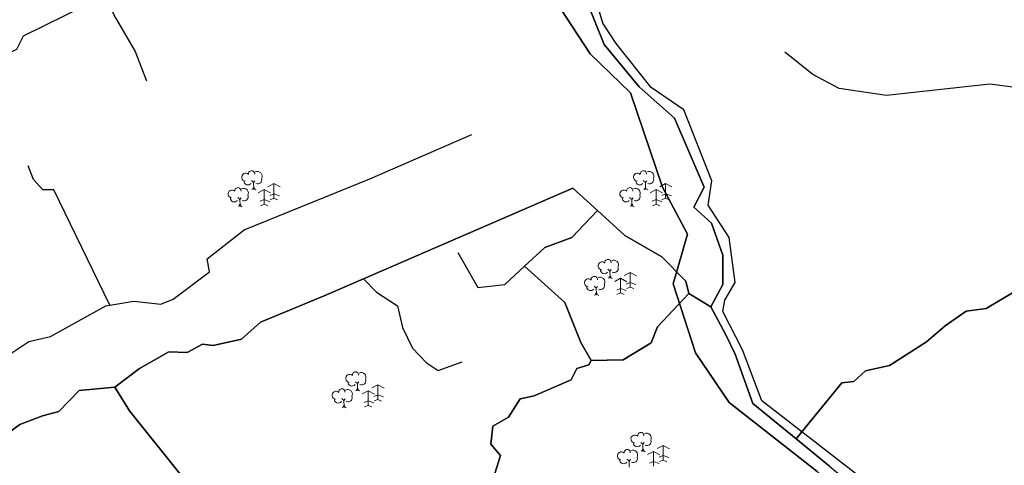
# Model space of a CAD drawing. Extents: x 463979 to 467979, y 555064 to 557157.
# Tile 40 of 82: x 466829 to 467018, y 555840 to 555925. Entities that reach past the tile are written whole.
import ezdxf

# ---------------------------------------------------------------- set-up
doc = ezdxf.new("R2010")
doc.units = 0
doc.header["$MEASUREMENT"] = 0
doc.header["$PDMODE"] = 3
doc.header["$PDSIZE"] = 0.15
doc.layers.add('OS MAP', color=7, linetype='Continuous')

msp = doc.modelspace()

# ---------------------------------------------------------------- linework, layer by layer
at = {"layer": 'OS MAP', "lineweight": 0}
for p, q in [((466873.83, 555894.6), (466874.22, 555894.24)), ((466874.26, 555893.09), (466873.91, 555892.91)), ((466874.22, 555894.24), (466874.49, 555894.56)), ((466874.22, 555894.24), (466874.26, 555893.09)), ((466874.26, 555893.09), (466874.68, 555892.82)), ((466878.11, 555894.01), (466876.98, 555893.41)), ((466878.11, 555894.01), (466879.32, 555893.37)), ((466878.11, 555894.01), (466878.11, 555891.22)), ((466948.83, 555894.6), (466949.22, 555894.24)), ((466949.26, 555893.09), (466948.91, 555892.91)), ((466949.22, 555894.24), (466949.49, 555894.56)), ((466949.22, 555894.24), (466949.26, 555893.09)), ((466949.26, 555893.09), (466949.68, 555892.82)), ((466953.11, 555894.01), (466951.98, 555893.41)), ((466953.11, 555894.01), (466954.32, 555893.37)), ((466953.11, 555894.01), (466953.11, 555891.22)), ((466871.22, 555891.36), (466871.61, 555890.99)), ((466871.61, 555890.99), (466871.88, 555891.31)), ((466876.27, 555892.87), (466875.14, 555892.27)), ((466876.27, 555892.87), (466876.27, 555890.07)), ((466876.27, 555892.87), (466877.48, 555892.22)), ((466878.11, 555892.09), (466877.37, 555891.77)), ((466878.11, 555891.22), (466877.4, 555890.94)), ((466878.11, 555892.09), (466879.21, 555891.68)), ((466878.11, 555891.22), (466878.83, 555890.9)), ((466946.22, 555891.36), (466946.61, 555890.99)), ((466946.61, 555890.99), (466946.88, 555891.31)), ((466951.27, 555892.87), (466950.14, 555892.27)), ((466951.27, 555892.87), (466951.27, 555890.07)), ((466951.27, 555892.87), (466952.48, 555892.22)), ((466953.11, 555892.09), (466952.37, 555891.77)), ((466953.11, 555891.22), (466952.4, 555890.94)), ((466953.11, 555892.09), (466954.21, 555891.68)), ((466953.11, 555891.22), (466953.83, 555890.9)), ((466871.65, 555889.85), (466871.3, 555889.67)), ((466871.61, 555890.99), (466871.65, 555889.85)), ((466871.65, 555889.85), (466872.07, 555889.57)), ((466876.27, 555890.95), (466875.52, 555890.63)), ((466876.27, 555890.07), (466875.56, 555889.79)), ((466876.27, 555890.95), (466877.37, 555890.53)), ((466876.27, 555890.07), (466876.98, 555889.76)), ((466946.65, 555889.85), (466946.3, 555889.67)), ((466946.61, 555890.99), (466946.65, 555889.85)), ((466946.65, 555889.85), (466947.07, 555889.57)), ((466951.27, 555890.95), (466950.52, 555890.63)), ((466951.27, 555890.07), (466950.56, 555889.79)), ((466951.27, 555890.95), (466952.37, 555890.53)), ((466951.27, 555890.07), (466951.98, 555889.76)), ((466942.05, 555877.62), (466942.44, 555877.25)), ((466942.47, 555876.11), (466942.13, 555875.93)), ((466942.44, 555877.25), (466942.7, 555877.57)), ((466942.44, 555877.25), (466942.47, 555876.11)), ((466942.47, 555876.11), (466942.9, 555875.84)), ((466946.33, 555877.03), (466945.2, 555876.43)), ((466946.33, 555877.03), (466947.54, 555876.39)), ((466946.33, 555877.03), (466946.33, 555874.23)), ((466939.44, 555874.38), (466939.83, 555874.01)), ((466939.83, 555874.01), (466940.09, 555874.33)), ((466944.48, 555875.89), (466943.36, 555875.29)), ((466944.48, 555875.89), (466944.48, 555873.09)), ((466944.48, 555875.89), (466945.7, 555875.24)), ((466946.33, 555875.11), (466945.58, 555874.79)), ((466946.33, 555874.23), (466945.62, 555873.95)), ((466946.33, 555875.11), (466947.43, 555874.7)), ((466946.33, 555874.23), (466947.04, 555873.92)), ((466939.86, 555872.87), (466939.52, 555872.68)), ((466939.83, 555874.01), (466939.86, 555872.87)), ((466939.86, 555872.87), (466940.29, 555872.59)), ((466944.48, 555873.96), (466943.74, 555873.64)), ((466944.48, 555873.09), (466943.78, 555872.81)), ((466944.48, 555873.96), (466945.58, 555873.55)), ((466944.48, 555873.09), (466945.2, 555872.78)), ((466893.73, 555856.11), (466894.12, 555855.74)), ((466894.12, 555855.74), (466894.39, 555856.06)), ((466894.12, 555855.74), (466894.16, 555854.6)), ((466898.01, 555855.52), (466896.88, 555854.92)), ((466898.01, 555855.52), (466899.22, 555854.88)), ((466898.01, 555855.52), (466898.01, 555852.72)), ((466894.16, 555854.6), (466893.81, 555854.42)), ((466894.16, 555854.6), (466894.58, 555854.33)), ((466896.17, 555854.38), (466895.04, 555853.78)), ((466896.17, 555854.38), (466896.17, 555851.58)), ((466896.17, 555854.38), (466897.38, 555853.73)), ((466898.01, 555853.6), (466897.27, 555853.28)), ((466898.01, 555853.6), (466899.11, 555853.18)), ((466891.12, 555852.86), (466891.51, 555852.5)), ((466891.51, 555852.5), (466891.78, 555852.82)), ((466891.51, 555852.5), (466891.55, 555851.36)), ((466896.17, 555852.45), (466895.42, 555852.13)), ((466896.17, 555851.58), (466895.46, 555851.3)), ((466896.17, 555852.45), (466897.27, 555852.04)), ((466896.17, 555851.58), (466896.88, 555851.27)), ((466898.01, 555852.72), (466897.3, 555852.44)), ((466898.01, 555852.72), (466898.72, 555852.41)), ((466891.55, 555851.36), (466891.2, 555851.17)), ((466891.55, 555851.36), (466891.97, 555851.08)), ((466948.34, 555844.49), (466948.72, 555844.13)), ((466948.72, 555844.13), (466948.99, 555844.45)), ((466948.72, 555844.13), (466948.76, 555842.99)), ((466948.76, 555842.99), (466948.42, 555842.8)), ((466948.76, 555842.99), (466949.18, 555842.71)), ((466950.77, 555842.76), (466949.64, 555842.16)), ((466950.77, 555842.76), (466950.77, 555839.96)), ((466950.77, 555842.76), (466951.99, 555842.12)), ((466952.61, 555843.91), (466951.49, 555843.31)), ((466952.61, 555843.91), (466953.83, 555843.26)), ((466952.61, 555843.91), (466952.61, 555841.11)), ((466945.73, 555841.25), (466946.11, 555840.88)), ((466946.11, 555840.88), (466946.38, 555841.2)), ((466946.11, 555840.88), (466946.15, 555839.74)), ((466950.77, 555840.84), (466950.03, 555840.52)), ((466950.77, 555840.84), (466951.87, 555840.43)), ((466952.61, 555841.98), (466951.87, 555841.66)), ((466952.61, 555841.11), (466951.91, 555840.83)), ((466952.61, 555841.98), (466953.71, 555841.57)), ((466952.61, 555841.11), (466953.33, 555840.79))]:
    msp.add_line(p, q, dxfattribs=at)
at = {"layer": 'OS MAP'}
for p, q in [((466957.52, 555872.98), (466961.76, 555870.44)), ((466984.46, 555839.95), (466978.09, 555845.16))]:
    msp.add_line(p, q, dxfattribs=at)
for points in [[(466961.76, 555870.44), (466964.03, 555874.69), (466964.03, 555880.34), (466961.91, 555886.42), (466958.51, 555889.54), (466960.49, 555893.35), (466954.8, 555906.56), (466948.01, 555912.57), (466941.36, 555920.62), (466938.02, 555928.84), (466934.2, 555939.4), (466925.63, 555949.2), (466918.93, 555951.13), (466903.78, 555956.69), (466898.17, 555961.64), (466895.46, 555961.55), (466891.82, 555965.66), (466886.87, 555975.66), (466878.93, 555981.92)], [(466813.62, 555897.75), (466810.26, 555908.89), (466825.44, 555918.06), (466828.92, 555919.75), (466830.19, 555922.33), (466838.34, 555926.32), (466843.69, 555929.02), (466846.05, 555929.33), (466847.79, 555925.73), (466851.55, 555919.33), (466853.72, 555913.7)], [(466938.02, 555928.84), (466941.36, 555920.62), (466948.01, 555912.57), (466954.8, 555906.56), (466960.49, 555893.35), (466958.51, 555889.54), (466961.91, 555886.42), (466964.03, 555880.34), (466964.03, 555874.69), (466961.76, 555870.44), (466964.59, 555865.21), (466966.43, 555861.39), (466969.82, 555851.92), (466978.09, 555845.16), (466979.17, 555846.49), (466986.83, 555855.91), (466989.11, 555856.16), (466991.39, 555858.19), (466995.95, 555859.2), (467003.04, 555863.76), (467006.59, 555866.8), (467010.64, 555869.59), (467014.44, 555870.1), (467019.51, 555873.14)], [(466961.76, 555870.44), (466964.03, 555874.69), (466964.03, 555880.34), (466961.91, 555886.42), (466958.51, 555889.54), (466960.49, 555893.35), (466954.8, 555906.56), (466948.01, 555912.57), (466941.36, 555920.62), (466938.02, 555928.84)], [(466938.02, 555928.84), (466941.36, 555920.62), (466948.01, 555912.57), (466954.8, 555906.56), (466960.49, 555893.35), (466958.51, 555889.54), (466961.91, 555886.42), (466964.03, 555880.34), (466964.03, 555874.69), (466961.76, 555870.44), (466964.59, 555865.21), (466966.43, 555861.39), (466969.82, 555851.92), (466978.09, 555845.16), (466979.17, 555846.49), (466986.83, 555855.91), (466989.11, 555856.16), (466991.39, 555858.19), (466995.95, 555859.2), (467003.04, 555863.76), (467006.59, 555866.8), (467010.64, 555869.59), (467014.44, 555870.1), (467019.51, 555873.14)], [(466961.76, 555870.44), (466964.03, 555874.69), (466964.03, 555880.34), (466961.91, 555886.42), (466958.51, 555889.54), (466960.49, 555893.35), (466954.8, 555906.56), (466948.01, 555912.57), (466941.36, 555920.62), (466938.02, 555928.84)], [(467023.28, 555770.26), (467016.98, 555786.62), (467015.69, 555800.8), (467012.43, 555801.4), (467011.55, 555801.56), (467012.44, 555811.87), (467005.6, 555825.04), (466989.13, 555838.78), (466979.17, 555846.49), (466971.49, 555852.43), (466967.83, 555862.22), (466964.06, 555869.52), (466964.46, 555871.72), (466966.39, 555875.06), (466965.24, 555883.69), (466961.25, 555889.87), (466961.92, 555894.52), (466956.6, 555908.11), (466950.34, 555912.39), (466943.61, 555920.82), (466941.07, 555924.75), (466939.68, 555929.56)], [(466933.01, 555927.5), (466938.63, 555918.86), (466946.4, 555911.39), (466952.5, 555893.34), (466957.28, 555884.35), (466954.55, 555874.86), (466958.81, 555861.6), (466965.25, 555852.12), (466982.12, 555838.95), (466997.79, 555824.95), (467001.87, 555816.81), (467004.74, 555803.44), (467006.98, 555795.44), (467012.68, 555783.47), (467021.23, 555771.58)], [(467021.23, 555771.58), (467012.68, 555783.47), (467006.98, 555795.44), (467004.74, 555803.44), (467001.87, 555816.81), (466997.79, 555824.95), (466982.12, 555838.95), (466965.25, 555852.12), (466958.81, 555861.6), (466954.55, 555874.86), (466957.28, 555884.35), (466952.5, 555893.34), (466946.4, 555911.39), (466938.63, 555918.86), (466933.01, 555927.5)], [(467040.14, 555920.45), (467039.66, 555922.64), (467033.26, 555921.04), (467030.33, 555914.64), (467023.4, 555911.97), (467015.14, 555913.04), (466995.41, 555910.91), (466986.35, 555912.24), (466981.28, 555914.91), (466975.95, 555919.17)], [(466846.72, 555870.77), (466851.35, 555871.53), (466856.46, 555870.94), (466858.82, 555871.92), (466865.8, 555877.13), (466865.35, 555879.6), (466872.46, 555885.15), (466896.52, 555894.94), (466916.02, 555903.43)], [(466846.72, 555870.77), (466836.04, 555892.8), (466833.9, 555892.8), (466832.09, 555894.78), (466831.1, 555897.41)], [(466823.66, 555843.61), (466829.52, 555847.91), (466833.82, 555849.59), (466836.96, 555850.43), (466840.84, 555854.45), (466847.7, 555855.06), (466852.39, 555858.62), (466858.01, 555861.83), (466861.52, 555861.68), (466864.44, 555863.3), (466866.53, 555863.04), (466871.92, 555864.24), (466875.58, 555867.48), (466887.74, 555872.52), (466895.27, 555875.78), (466935.36, 555893.14), (466940.06, 555888.86), (466945.27, 555884.11), (466952.4, 555879.99), (466956.96, 555875.32), (466957.52, 555872.98), (466961.76, 555870.44)], [(466823.66, 555843.61), (466829.52, 555847.91), (466833.82, 555849.59), (466836.96, 555850.43), (466840.84, 555854.45), (466847.7, 555855.06), (466852.39, 555858.62), (466858.01, 555861.83), (466861.52, 555861.68), (466864.44, 555863.3), (466866.53, 555863.04), (466871.92, 555864.24), (466875.58, 555867.48), (466887.74, 555872.52), (466895.27, 555875.78), (466935.36, 555893.14), (466940.06, 555888.86), (466945.27, 555884.11), (466952.4, 555879.99), (466956.96, 555875.32), (466957.52, 555872.98), (466961.76, 555870.44)], [(466940.06, 555888.86), (466935.36, 555893.14), (466895.27, 555875.78), (466887.74, 555872.52), (466875.58, 555867.48), (466871.92, 555864.24), (466866.53, 555863.04), (466864.44, 555863.3), (466861.52, 555861.68), (466858.01, 555861.83), (466852.39, 555858.62), (466847.7, 555855.06), (466850.46, 555850.54), (466860.26, 555838.32)], [(466940.06, 555888.86), (466935.36, 555893.14), (466895.27, 555875.78), (466887.74, 555872.52), (466875.58, 555867.48), (466871.92, 555864.24), (466866.53, 555863.04), (466864.44, 555863.3), (466861.52, 555861.68), (466858.01, 555861.83), (466852.39, 555858.62), (466847.7, 555855.06), (466850.46, 555850.54), (466860.26, 555838.32)], [(466895.27, 555875.78), (466935.36, 555893.14), (466940.06, 555888.86)], [(466920.44, 555838.53), (466921.5, 555842), (466919.64, 555844.13), (466920.04, 555847.59), (466923.04, 555849.29), (466925.26, 555852.85), (466927.95, 555853.42), (466935.03, 555856.46), (466936.1, 555858.61), (466938.38, 555859.33), (466938.86, 555860.17), (466936.85, 555863.62), (466933.79, 555871.27), (466926.11, 555878.21), (466929.97, 555881.79), (466935.13, 555883.7), (466940.06, 555888.86)], [(466920.44, 555838.53), (466921.5, 555842), (466919.64, 555844.13), (466920.04, 555847.59), (466923.04, 555849.29), (466925.26, 555852.85), (466927.95, 555853.42), (466935.03, 555856.46), (466936.1, 555858.61), (466938.38, 555859.33), (466938.86, 555860.17), (466936.85, 555863.62), (466933.79, 555871.27), (466926.11, 555878.21), (466929.97, 555881.79), (466935.13, 555883.7), (466940.06, 555888.86)], [(466940.06, 555888.86), (466935.13, 555883.7), (466929.97, 555881.79), (466926.11, 555878.21), (466933.79, 555871.27), (466936.85, 555863.62), (466938.86, 555860.17), (466944.96, 555860.29), (466950.34, 555863.52), (466951.54, 555866.63), (466957.52, 555872.98), (466956.96, 555875.32), (466952.4, 555879.99), (466945.27, 555884.11), (466940.06, 555888.86)], [(466926.11, 555878.21), (466929.97, 555881.79), (466935.13, 555883.7), (466940.06, 555888.86)], [(466940.06, 555888.86), (466935.13, 555883.7), (466929.97, 555881.79), (466926.11, 555878.21), (466933.79, 555871.27), (466936.85, 555863.62), (466938.86, 555860.17), (466944.96, 555860.29), (466950.34, 555863.52), (466951.54, 555866.63), (466957.52, 555872.98), (466956.96, 555875.32), (466952.4, 555879.99), (466945.27, 555884.11), (466940.06, 555888.86)], [(466940.06, 555888.86), (466945.27, 555884.11), (466952.4, 555879.99), (466956.96, 555875.32), (466957.52, 555872.98)], [(466913.34, 555880.83), (466917.16, 555874.14), (466922.32, 555874.71), (466926.11, 555878.21)], [(466938.86, 555860.17), (466936.85, 555863.62), (466933.79, 555871.27), (466926.11, 555878.21)], [(466847.7, 555855.06), (466852.39, 555858.62), (466858.01, 555861.83), (466861.52, 555861.68), (466864.44, 555863.3), (466866.53, 555863.04), (466871.92, 555864.24), (466875.58, 555867.48), (466887.74, 555872.52), (466895.27, 555875.78)], [(466895.27, 555875.78), (466897.77, 555873.22), (466901.81, 555870.61), (466902.76, 555866.45), (466904.67, 555862.52), (466907.28, 555859.79), (466909.54, 555858.24), (466914.18, 555859.91)], [(466978.09, 555845.16), (466969.82, 555851.92), (466966.43, 555861.39), (466964.59, 555865.21), (466961.76, 555870.44), (466957.52, 555872.98), (466951.54, 555866.63), (466950.34, 555863.52), (466944.96, 555860.29), (466938.86, 555860.17), (466938.38, 555859.33), (466936.1, 555858.61), (466935.03, 555856.46), (466927.95, 555853.42), (466925.26, 555852.85), (466923.04, 555849.29), (466920.04, 555847.59), (466919.64, 555844.13), (466921.5, 555842), (466920.44, 555838.53)], [(466978.09, 555845.16), (466969.82, 555851.92), (466966.43, 555861.39), (466964.59, 555865.21), (466961.76, 555870.44), (466957.52, 555872.98), (466951.54, 555866.63), (466950.34, 555863.52), (466944.96, 555860.29), (466938.86, 555860.17), (466938.38, 555859.33), (466936.1, 555858.61), (466935.03, 555856.46), (466927.95, 555853.42), (466925.26, 555852.85), (466923.04, 555849.29), (466920.04, 555847.59), (466919.64, 555844.13), (466921.5, 555842), (466920.44, 555838.53)], [(466938.86, 555860.17), (466944.96, 555860.29), (466950.34, 555863.52), (466951.54, 555866.63), (466957.52, 555872.98)], [(467019.51, 555873.14), (467014.44, 555870.1), (467010.64, 555869.59), (467006.59, 555866.8), (467003.04, 555863.76), (466995.95, 555859.2), (466991.39, 555858.19), (466989.11, 555856.16), (466986.83, 555855.91), (466979.17, 555846.49), (466978.09, 555845.16), (466984.46, 555839.95), (466985.71, 555838.93), (467001.6, 555825.31), (467007.98, 555817.52), (467008.62, 555815.42), (467009.51, 555812.47), (467011.55, 555801.56), (467012.23, 555801.06), (467012.43, 555801.4), (467017.88, 555810.74), (467022.58, 555812.14)], [(467019.51, 555873.14), (467014.44, 555870.1), (467010.64, 555869.59), (467006.59, 555866.8), (467003.04, 555863.76), (466995.95, 555859.2), (466991.39, 555858.19), (466989.11, 555856.16), (466986.83, 555855.91), (466979.17, 555846.49), (466978.09, 555845.16)], [(467019.51, 555873.14), (467014.44, 555870.1), (467010.64, 555869.59), (467006.59, 555866.8), (467003.04, 555863.76), (466995.95, 555859.2), (466991.39, 555858.19), (466989.11, 555856.16), (466986.83, 555855.91), (466979.17, 555846.49), (466978.09, 555845.16), (466984.46, 555839.95), (466985.71, 555838.93), (467001.6, 555825.31), (467007.98, 555817.52), (467008.62, 555815.42), (467009.51, 555812.47), (467011.55, 555801.56), (467012.23, 555801.06), (467012.43, 555801.4), (467017.88, 555810.74), (467022.58, 555812.14)], [(466810.4, 555846.03), (466815.36, 555850.43), (466816.59, 555854.13), (466831.2, 555863.8), (466835.34, 555864.74), (466845.95, 555870.64), (466846.72, 555870.77)], [(466978.09, 555845.16), (466969.82, 555851.92), (466966.43, 555861.39), (466964.59, 555865.21), (466961.76, 555870.44)], [(466920.44, 555838.53), (466921.5, 555842), (466919.64, 555844.13), (466920.04, 555847.59), (466923.04, 555849.29), (466925.26, 555852.85), (466927.95, 555853.42), (466935.03, 555856.46), (466936.1, 555858.61), (466938.38, 555859.33), (466938.86, 555860.17)], [(466812.39, 555840.25), (466821.25, 555844.77), (466823.66, 555843.61), (466829.52, 555847.91), (466833.82, 555849.59), (466836.96, 555850.43), (466840.84, 555854.45), (466847.7, 555855.06)], [(466847.7, 555855.06), (466840.84, 555854.45), (466836.96, 555850.43), (466833.82, 555849.59), (466829.52, 555847.91), (466823.66, 555843.61)], [(466847.7, 555855.06), (466840.84, 555854.45), (466836.96, 555850.43), (466833.82, 555849.59), (466829.52, 555847.91), (466823.66, 555843.61)], [(466826.89, 555797.64), (466837.3, 555802.67), (466842.88, 555803.19), (466844.3, 555802.17), (466850.59, 555805.75), (466855.41, 555806.99), (466854.64, 555811.81), (466857.69, 555813.57), (466857.05, 555816.14), (466857.53, 555817.75), (466856.41, 555822.89), (466860.9, 555826.59), (466858.17, 555831.89), (466860.26, 555838.32), (466850.46, 555850.54), (466847.7, 555855.06)], [(466826.89, 555797.64), (466837.3, 555802.67), (466842.88, 555803.19), (466844.3, 555802.17), (466850.59, 555805.75), (466855.41, 555806.99), (466854.64, 555811.81), (466857.69, 555813.57), (466857.05, 555816.14), (466857.53, 555817.75), (466856.41, 555822.89), (466860.9, 555826.59), (466858.17, 555831.89), (466860.26, 555838.32), (466850.46, 555850.54), (466847.7, 555855.06)], [(466847.7, 555855.06), (466850.46, 555850.54), (466860.26, 555838.32), (466858.17, 555831.89), (466860.9, 555826.59), (466856.41, 555822.89), (466857.53, 555817.75), (466857.05, 555816.14), (466857.69, 555813.57)], [(466984.46, 555839.95), (466978.09, 555845.16)], [(466984.46, 555839.95), (466978.09, 555845.16)]]:
    msp.add_lwpolyline(points, dxfattribs=at)
at = {"layer": 'OS MAP', "lineweight": 0}
for centre, radius, start, end in [((466872.72, 555895.26), 0.755, 44.3947, 264.3234), ((466873.86, 555895.89), 0.597, 354.391, 181.2105), ((466874.97, 555895.44), 0.899, 331.4181, 116.5075), ((466875.03, 555894.76), 0.792, 243.9031, 14.8703), ((466947.72, 555895.26), 0.755, 44.3947, 264.3234), ((466948.86, 555895.89), 0.597, 354.391, 181.2105), ((466949.97, 555895.44), 0.899, 331.4181, 116.5075), ((466950.03, 555894.76), 0.792, 243.9031, 14.8703), ((466871.24, 555892.65), 0.597, 354.391, 181.2105), ((466872.35, 555892.2), 0.899, 331.4181, 116.5075), ((466873.16, 555894.51), 0.75, 176.378, 322.5956), ((466946.24, 555892.65), 0.597, 354.391, 181.2105), ((466947.35, 555892.2), 0.899, 331.4181, 116.5075), ((466948.16, 555894.51), 0.75, 176.378, 322.5956), ((466870.11, 555892.02), 0.755, 44.3947, 264.3234), ((466870.55, 555891.26), 0.75, 176.378, 322.5956), ((466872.42, 555891.52), 0.792, 243.9031, 14.8703), ((466945.11, 555892.02), 0.755, 44.3947, 264.3234), ((466945.55, 555891.26), 0.75, 176.378, 322.5956), ((466947.42, 555891.52), 0.792, 243.9031, 14.8703), ((466940.94, 555878.28), 0.755, 44.3947, 264.3234), ((466942.07, 555878.91), 0.597, 354.391, 181.2105), ((466943.18, 555878.46), 0.899, 331.4181, 116.5075), ((466943.24, 555877.78), 0.792, 243.9031, 14.8703), ((466939.46, 555875.67), 0.597, 354.391, 181.2105), ((466940.57, 555875.22), 0.899, 331.4181, 116.5075), ((466941.38, 555877.53), 0.75, 176.378, 322.5956), ((466938.33, 555875.04), 0.755, 44.3947, 264.3234), ((466938.77, 555874.28), 0.75, 176.378, 322.5956), ((466940.63, 555874.54), 0.792, 243.9031, 14.8703), ((466892.62, 555856.77), 0.755, 44.3947, 264.3234), ((466893.75, 555857.4), 0.597, 354.391, 181.2105), ((466894.86, 555856.95), 0.899, 331.4181, 116.5075), ((466893.06, 555856.02), 0.75, 176.378, 322.5956), ((466894.93, 555856.27), 0.792, 243.9031, 14.8703), ((466890.01, 555853.52), 0.755, 44.3947, 264.3234), ((466891.14, 555854.16), 0.597, 354.391, 181.2105), ((466892.25, 555853.71), 0.899, 331.4181, 116.5075), ((466890.45, 555852.77), 0.75, 176.378, 322.5956), ((466892.32, 555853.03), 0.792, 243.9031, 14.8703), ((466947.22, 555845.15), 0.755, 44.3947, 264.3234), ((466948.36, 555845.79), 0.597, 354.391, 181.2105), ((466949.47, 555845.34), 0.899, 331.4181, 116.5075), ((466947.67, 555844.4), 0.75, 176.378, 322.5956), ((466949.53, 555844.66), 0.792, 243.9031, 14.8703), ((466944.61, 555841.91), 0.755, 44.3947, 264.3234), ((466945.75, 555842.54), 0.597, 354.391, 181.2105), ((466946.86, 555842.09), 0.899, 331.4181, 116.5075), ((466945.06, 555841.16), 0.75, 176.378, 322.5956), ((466946.92, 555841.41), 0.792, 243.9031, 14.8703)]:
    msp.add_arc(centre, radius, start, end, dxfattribs=at)
for p in [(466874.26, 555893.09), (466949.26, 555893.09), (466871.65, 555889.85), (466946.65, 555889.85), (466942.47, 555876.11), (466939.86, 555872.87), (466894.16, 555854.6), (466891.55, 555851.36), (466948.76, 555842.99)]:
    msp.add_point(p, dxfattribs=at)

doc.saveas('drawing.dxf')
